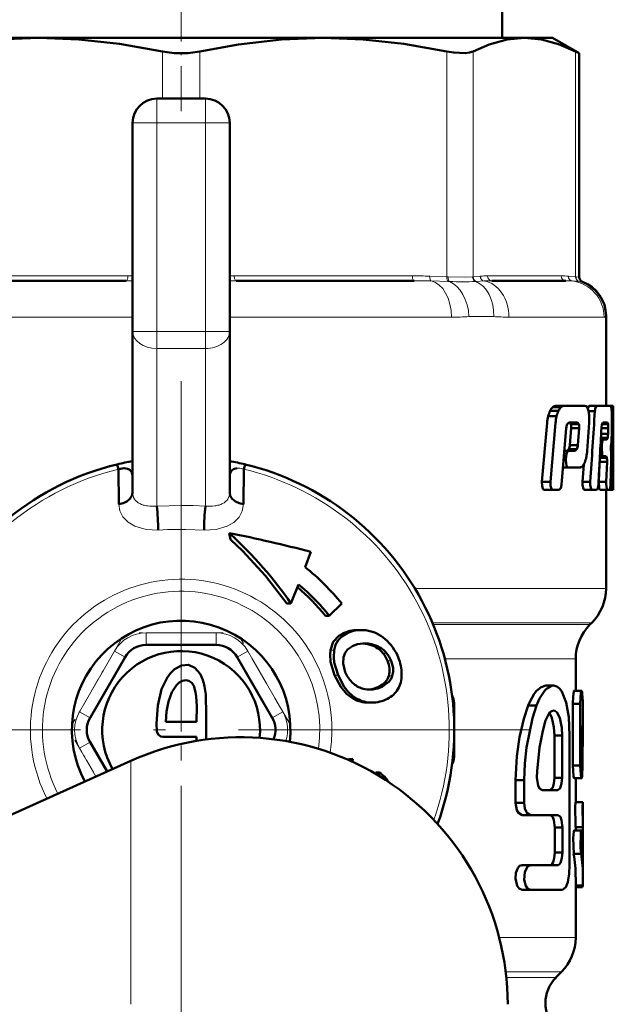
# Model space of a CAD drawing. Extents: x -1438 to 1837, y -1701 to 699.
# Tile 83 of 90: x 1779 to 1804, y -185 to -144. Entities that reach past the tile are written whole.
import ezdxf

# ---------------------------------------------------------------- set-up
doc = ezdxf.new("R2010")
doc.units = 0
doc.linetypes.add('DASHDOT', pattern=[18.5, 12, -3, 0.5, -3])

msp = doc.modelspace()

# ---------------------------------------------------------------- linework, layer by layer
at = {"color": 7, "linetype": 'DASHDOT', "lineweight": 18, "ltscale": 0.153835}
msp.add_line((1785.979, -148.065), (1785.979, -141.911), dxfattribs=at)
at = {"color": 7, "lineweight": 50}
for p, q in [((1799.199, -145.052), (1799.199, -143.552)), ((1771.843, -145.052), (1780.123, -145.052)), ((1780.123, -145.052), (1791.833, -145.052)), ((1791.833, -145.052), (1800.114, -145.052)), ((1800.114, -145.052), (1801.278, -145.052)), ((1801.278, -145.052), (1802.374, -145.685)), ((1802.374, -145.685), (1802.222, -145.607)), ((1802.374, -154.907), (1802.374, -145.685)), ((1784.979, -147.552), (1786.979, -147.552)), ((1783.979, -157.138), (1783.979, -148.552)), ((1787.979, -148.552), (1787.979, -157.138)), ((1783.713, -155.052), (1776.38, -155.052)), ((1795.577, -155.052), (1788.244, -155.052)), ((1801.817, -155.052), (1798.78, -155.052)), ((1803.479, -156.499), (1803.479, -160.208)), ((1783.979, -163.781), (1783.979, -157.138)), ((1787.979, -163.781), (1787.979, -157.138)), ((1801.176, -160.411), (1801.52, -160.411)), ((1801.281, -160.262), (1801.623, -160.262)), ((1801.393, -160.208), (1801.733, -160.208)), ((1801.733, -160.208), (1802.604, -160.208)), ((1802.778, -160.208), (1802.719, -160.314)), ((1802.756, -160.422), (1803.019, -160.422)), ((1802.778, -160.208), (1803.09, -160.208)), ((1803.09, -160.208), (1803.664, -160.208)), ((1803.477, -160.208), (1803.777, -160.208)), ((1803.479, -160.208), (1803.686, -160.208)), ((1803.693, -160.263), (1803.663, -160.208)), ((1803.713, -160.422), (1803.771, -160.422)), ((1803.777, -160.208), (1803.778, -160.208)), ((1803.778, -160.208), (1803.778, -163.541)), ((1801.051, -160.899), (1800.835, -163.33)), ((1801.096, -160.629), (1801.442, -160.629)), ((1801.398, -160.899), (1801.187, -163.33)), ((1801.881, -160.964), (1801.951, -160.897)), ((1801.951, -160.897), (1802.303, -160.897)), ((1801.976, -160.897), (1802.032, -160.964)), ((1802.032, -160.964), (1802.359, -160.964)), ((1802.303, -160.897), (1802.359, -160.964)), ((1802.705, -162.052), (1802.787, -160.899)), ((1803.309, -160.964), (1803.565, -160.964)), ((1803.348, -160.897), (1803.54, -160.897)), ((1803.54, -160.897), (1803.566, -160.964)), ((1803.711, -161.416), (1803.722, -160.899)), ((1801.644, -163.452), (1801.841, -161.128)), ((1802.043, -161.129), (1801.988, -161.822)), ((1802.043, -161.129), (1802.37, -161.129)), ((1802.37, -161.129), (1802.315, -161.822)), ((1803.276, -161.361), (1803.562, -161.361)), ((1803.288, -161.129), (1803.57, -161.129)), ((1803.57, -161.129), (1803.562, -161.361)), ((1803.264, -161.592), (1803.366, -161.592)), ((1803.268, -161.525), (1803.545, -161.525)), ((1803.366, -161.592), (1803.514, -161.592)), ((1803.683, -161.882), (1803.699, -161.706)), ((1801.763, -162.054), (1801.935, -162.054)), ((1801.949, -161.987), (1801.881, -162.054)), ((1801.935, -162.054), (1802.21, -162.054)), ((1801.949, -161.987), (1802.277, -161.987)), ((1801.988, -161.822), (1802.315, -161.822)), ((1802.277, -161.987), (1802.21, -162.054)), ((1803.245, -161.946), (1803.301, -161.946)), ((1803.253, -161.805), (1803.308, -161.805)), ((1803.308, -161.805), (1803.301, -161.946)), ((1803.689, -162.163), (1803.681, -162.003)), ((1801.733, -162.409), (1801.824, -162.409)), ((1801.745, -162.269), (1801.836, -162.269)), ((1801.836, -162.269), (1801.824, -162.409)), ((1803.215, -162.512), (1803.182, -163.331)), ((1803.215, -162.495), (1803.215, -162.512)), ((1803.215, -162.512), (1803.519, -162.512)), ((1803.224, -162.348), (1803.514, -162.348)), ((1803.227, -162.281), (1803.359, -162.281)), ((1803.359, -162.281), (1803.486, -162.281)), ((1803.486, -162.281), (1803.515, -162.348)), ((1803.519, -162.512), (1803.487, -163.331)), ((1803.664, -163.452), (1803.689, -162.453)), ((1783.346, -162.614), (1783.394, -162.814)), ((1783.41, -164.258), (1783.394, -162.814)), ((1788.563, -162.814), (1788.524, -162.801)), ((1788.563, -162.814), (1788.547, -164.258)), ((1788.563, -162.814), (1788.611, -162.614)), ((1801.704, -162.743), (1801.923, -162.743)), ((1801.923, -162.743), (1802.413, -162.743)), ((1802.561, -162.623), (1802.512, -163.331)), ((1783.978, -163.075), (1783.978, -163.082)), ((1787.979, -163.074), (1787.979, -163.082)), ((1800.835, -163.33), (1801.187, -163.33)), ((1802.512, -163.331), (1802.83, -163.331)), ((1803.182, -163.331), (1803.487, -163.331)), ((1803.668, -163.331), (1803.739, -163.331)), ((1800.939, -163.666), (1801.289, -163.666)), ((1801.289, -163.666), (1801.543, -163.666)), ((1802.592, -163.666), (1802.908, -163.666)), ((1802.908, -163.666), (1803.093, -163.666)), ((1803.229, -163.666), (1803.533, -163.666)), ((1803.479, -163.666), (1803.479, -167.723)), ((1803.533, -163.666), (1803.632, -163.666)), ((1803.632, -163.666), (1803.755, -163.666)), ((1803.755, -163.666), (1803.777, -163.666)), ((1803.777, -163.666), (1803.779, -163.541)), ((1787.961, -165.444), (1787.959, -165.446)), ((1787.959, -165.446), (1788.008, -165.705)), ((1791.084, -166.846), (1791.324, -166.219)), ((1790.809, -167.556), (1790.5, -168.34)), ((1790.325, -168.34), (1790.5, -168.34)), ((1792.594, -168.352), (1792.081, -168.852)), ((1792.081, -168.852), (1791.919, -168.852)), ((1793.251, -169.438), (1793.405, -169.438)), ((1802.814, -169.216), (1802.893, -169.138)), ((1787.422, -170.052), (1784.535, -170.052)), ((1793.466, -169.995), (1793.555, -169.992)), ((1783.669, -170.552), (1782.226, -173.052)), ((1789.731, -173.052), (1788.288, -170.552)), ((1802.229, -170.63), (1802.229, -171.937)), ((1793.663, -171.89), (1793.712, -171.885)), ((1793.712, -171.885), (1793.732, -171.882)), ((1793.878, -171.883), (1793.858, -171.885)), ((1800.998, -171.728), (1801.322, -171.728)), ((1802.168, -171.937), (1802.469, -171.937)), ((1793.687, -172.428), (1793.832, -172.428)), ((1797.229, -172.552), (1797.229, -174.552)), ((1800.276, -172.549), (1800.617, -172.549)), ((1802.115, -172.482), (1802.115, -175.012)), ((1802.115, -172.482), (1802.417, -172.482)), ((1802.417, -172.482), (1802.417, -175.012)), ((1802.528, -172.683), (1802.528, -173.912)), ((1785.347, -173.213), (1786.617, -173.213)), ((1802.505, -175.012), (1802.505, -173.39)), ((1785.223, -173.84), (1786.616, -173.84)), ((1786.616, -173.84), (1786.616, -174.002)), ((1801.353, -173.78), (1801.67, -173.78)), ((1801.353, -175.524), (1801.353, -173.78)), ((1801.67, -175.524), (1801.67, -173.78)), ((1801.978, -179.115), (1801.978, -173.78)), ((1782.226, -174.052), (1782.927, -175.266)), ((1792.816, -174.765), (1792.899, -174.75)), ((1792.899, -174.75), (1793.044, -174.75)), ((1793.036, -174.863), (1793.044, -174.75)), ((1770.017, -181.087), (1783.907, -174.824)), ((1802.115, -175.012), (1802.417, -175.012)), ((1793.982, -175.357), (1793.994, -175.308)), ((1793.994, -175.308), (1794.14, -175.308)), ((1794.109, -175.432), (1794.14, -175.308)), ((1801.353, -175.524), (1801.67, -175.524)), ((1802.169, -175.544), (1802.47, -175.544)), ((1802.229, -175.544), (1802.229, -176.526)), ((1799.751, -175.627), (1799.751, -176.55)), ((1799.751, -175.627), (1800.104, -175.627)), ((1800.104, -175.627), (1800.104, -176.55)), ((1800.859, -176.037), (1801.5, -176.037)), ((1799.751, -176.55), (1800.104, -176.55)), ((1802.226, -176.526), (1802.526, -176.526)), ((1802.526, -176.526), (1802.528, -176.526)), ((1802.528, -176.526), (1802.528, -177.553)), ((1800.021, -177.063), (1800.367, -177.063)), ((1800.367, -177.063), (1801.509, -177.063)), ((1801.365, -177.576), (1801.365, -178.602)), ((1801.365, -177.576), (1801.681, -177.576)), ((1801.681, -177.576), (1801.681, -178.602)), ((1802.226, -177.553), (1802.526, -177.553)), ((1802.229, -177.553), (1802.229, -177.688)), ((1802.528, -177.553), (1802.525, -177.759)), ((1802.528, -177.553), (1802.526, -177.553)), ((1802.169, -177.688), (1802.47, -177.688)), ((1802.49, -177.759), (1802.525, -177.759)), ((1802.525, -177.759), (1802.525, -178.232)), ((1801.365, -178.602), (1801.681, -178.602)), ((1802.146, -178.649), (1802.448, -178.649)), ((1802.528, -178.423), (1802.528, -179.616)), ((1800.021, -179.115), (1800.367, -179.115)), ((1800.367, -179.115), (1801.509, -179.115)), ((1802.229, -179.616), (1802.229, -182.102)), ((1802.229, -179.962), (1802.518, -179.962)), ((1802.229, -180.031), (1802.507, -180.031)), ((1800.021, -180.141), (1800.367, -180.141)), ((1800.367, -180.141), (1801.681, -180.141)), ((1801.418, -183.741), (1801.643, -183.516))]:
    msp.add_line(p, q, dxfattribs=at)
at = {"color": 7, "lineweight": 18}
for p, q in [((1785.213, -147.552), (1785.213, -145.607)), ((1786.744, -145.607), (1786.744, -147.552)), ((1796.923, -154.893), (1796.923, -145.607)), ((1798.006, -145.607), (1798.006, -154.893)), ((1802.222, -154.893), (1802.222, -145.607)), ((1784.979, -147.552), (1784.979, -148.552)), ((1786.979, -147.552), (1786.979, -148.552)), ((1783.979, -148.552), (1784.979, -148.552)), ((1784.979, -148.552), (1784.979, -157.138)), ((1786.979, -148.552), (1784.979, -148.552)), ((1786.979, -157.138), (1786.979, -148.552)), ((1786.979, -148.552), (1787.979, -148.552)), ((1776.457, -154.852), (1783.79, -154.852)), ((1783.79, -154.852), (1783.979, -154.853)), ((1787.979, -154.853), (1788.167, -154.852)), ((1788.167, -154.852), (1795.5, -154.852)), ((1796.215, -154.865), (1796.923, -154.893)), ((1796.923, -154.893), (1796.975, -154.895)), ((1797.983, -154.895), (1798.006, -154.893)), ((1798.006, -154.893), (1798.299, -154.865)), ((1798.595, -154.852), (1801.633, -154.852)), ((1801.928, -154.865), (1802.222, -154.893)), ((1802.222, -154.893), (1802.243, -154.895)), ((1802.243, -154.895), (1802.374, -154.907)), ((1783.979, -155.053), (1783.713, -155.052)), ((1788.244, -155.052), (1787.978, -155.053)), ((1796.972, -155.086), (1796.275, -155.063)), ((1797.029, -155.087), (1796.972, -155.086)), ((1798.144, -155.086), (1798.117, -155.087)), ((1798.465, -155.063), (1798.144, -155.086)), ((1802.354, -155.086), (1802.089, -155.063)), ((1802.375, -155.087), (1802.354, -155.086)), ((1802.504, -155.094), (1802.375, -155.087)), ((1803.479, -156.499), (1803.464, -156.526)), ((1774.845, -156.552), (1783.979, -156.552)), ((1787.979, -156.552), (1797.112, -156.552)), ((1798.852, -156.526), (1797.833, -156.526)), ((1799.48, -156.552), (1803.398, -156.552)), ((1783.979, -157.138), (1784.979, -157.138)), ((1784.979, -157.138), (1786.979, -157.138)), ((1784.979, -157.138), (1784.979, -157.845)), ((1786.979, -157.138), (1786.979, -157.845)), ((1786.979, -157.138), (1787.979, -157.138)), ((1784.979, -164.333), (1784.979, -157.845)), ((1786.979, -157.845), (1784.979, -157.845)), ((1786.979, -157.845), (1786.979, -164.333)), ((1784.979, -164.333), (1785.978, -164.305)), ((1786.478, -164.315), (1786.979, -164.333)), ((1795.602, -167.723), (1803.479, -167.723)), ((1796.326, -169.138), (1802.893, -169.138)), ((1796.359, -169.216), (1802.814, -169.216)), ((1784.535, -169.552), (1787.422, -169.552)), ((1784.535, -169.552), (1784.535, -170.052)), ((1787.422, -169.552), (1787.422, -170.052)), ((1792.619, -169.588), (1792.774, -169.588)), ((1781.793, -172.802), (1783.236, -170.302)), ((1783.236, -170.302), (1783.669, -170.552)), ((1788.721, -170.302), (1788.288, -170.552)), ((1788.721, -170.302), (1790.164, -172.802)), ((1792.127, -170.267), (1792.28, -170.267)), ((1793.666, -170.02), (1793.817, -170.02)), ((1794.005, -170.151), (1794.156, -170.151)), ((1794.291, -170.388), (1794.44, -170.388)), ((1794.481, -170.702), (1794.629, -170.702)), ((1796.843, -170.63), (1802.229, -170.63)), ((1792.294, -171.292), (1792.443, -171.292)), ((1794.529, -171.321), (1794.675, -171.321)), ((1793.712, -171.885), (1793.858, -171.885)), ((1794.127, -171.77), (1794.273, -171.77)), ((1793.22, -172.269), (1793.074, -172.269)), ((1797.184, -172.552), (1797.229, -172.552)), ((1781.793, -172.802), (1782.226, -173.052)), ((1790.164, -172.802), (1789.731, -173.052)), ((1782.226, -174.052), (1781.793, -174.302)), ((1782.469, -175.473), (1781.793, -174.302)), ((1797.184, -174.552), (1797.229, -174.552)), ((1783.907, -174.824), (1783.907, -184.852)), ((1799.079, -182.102), (1802.229, -182.102)), ((1801.643, -183.516), (1799.347, -183.516)), ((1799.372, -183.741), (1801.418, -183.741))]:
    msp.add_line(p, q, dxfattribs=at)
at = {"color": 7, "linetype": 'DASHDOT', "lineweight": 18, "ltscale": 0.257574}
msp.add_line((1784.979, -157.996), (1784.979, -147.693), dxfattribs=at)
at = {"color": 7, "linetype": 'DASHDOT', "lineweight": 18, "ltscale": 0.257589}
msp.add_line((1786.979, -147.693), (1786.979, -157.997), dxfattribs=at)
at = {"color": 7, "linetype": 'DASHDOT', "lineweight": 18, "ltscale": 0.060001}
for p, q in [((1784.778, -148.552), (1787.178, -148.552)), ((1784.778, -157.138), (1787.178, -157.138))]:
    msp.add_line(p, q, dxfattribs=at)
at = {"color": 7, "linetype": 'DASHDOT', "lineweight": 18}
for p, q in [((1785.979, -159.193), (1785.979, -187.91)), ((1800.337, -173.552), (1771.62, -173.552))]:
    msp.add_line(p, q, dxfattribs=at)
at = {"color": 7, "linetype": 'DASHDOT', "lineweight": 18, "ltscale": 0.002353}
msp.add_line((1785.979, -169.224), (1785.979, -169.13), dxfattribs=at)
at = {"color": 7, "linetype": 'DASHDOT', "lineweight": 18, "ltscale": 0.344155}
msp.add_line((1785.979, -169.483), (1785.979, -183.249), dxfattribs=at)
at = {"color": 7, "linetype": 'DASHDOT', "lineweight": 18, "ltscale": 0.099592}
for p, q in [((1783.51, -169.827), (1781.518, -173.277)), ((1790.438, -173.277), (1788.447, -169.827))]:
    msp.add_line(p, q, dxfattribs=at)
at = {"color": 7, "linetype": 'DASHDOT', "lineweight": 18, "ltscale": 0.086618}
msp.add_line((1787.711, -169.552), (1784.246, -169.552), dxfattribs=at)
at = {"color": 7, "linetype": 'DASHDOT', "lineweight": 18, "ltscale": 0.047054}
msp.add_line((1781.606, -173.979), (1782.547, -175.608), dxfattribs=at)
at = {"color": 7, "lineweight": 50}
for points in [[(1780.123, -145.052), (1778.402, -145.117), (1776.632, -145.317), (1775.034, -145.607)], [(1785.213, -145.607), (1783.444, -145.293), (1781.763, -145.111), (1780.123, -145.052)], [(1791.833, -145.052), (1790.112, -145.117), (1788.342, -145.317), (1786.744, -145.607)], [(1796.923, -145.607), (1795.155, -145.293), (1793.474, -145.111), (1791.833, -145.052)], [(1800.114, -145.052), (1799.401, -145.117), (1798.668, -145.317), (1798.006, -145.607)], [(1802.222, -145.607), (1801.523, -145.304), (1800.82, -145.116), (1800.114, -145.052)], [(1798.006, -145.607), (1797.861, -145.657), (1797.677, -145.682), (1797.207, -145.657), (1796.923, -145.607)], [(1803.09, -160.208), (1803.045, -160.269), (1803.019, -160.422)], [(1803.289, -161.111), (1803.308, -160.968), (1803.348, -160.897)], [(1803.366, -161.592), (1803.33, -161.652), (1803.308, -161.805)], [(1803.545, -161.525), (1803.533, -161.568), (1803.526, -161.583), (1803.513, -161.592)], [(1801.935, -162.054), (1801.869, -162.12), (1801.836, -162.269)], [(1803.301, -161.946), (1803.32, -162.214), (1803.337, -162.26), (1803.359, -162.281)], [(1801.824, -162.409), (1801.832, -162.586), (1801.853, -162.666), (1801.881, -162.717), (1801.923, -162.743)], [(1783.394, -162.814), (1783.632, -162.771), (1783.764, -162.794), (1783.862, -162.844), (1783.949, -162.95), (1783.978, -163.075)], [(1800.835, -163.33), (1800.842, -163.504), (1800.878, -163.617), (1800.899, -163.646), (1800.939, -163.666)], [(1801.187, -163.33), (1801.194, -163.505), (1801.229, -163.616), (1801.25, -163.645), (1801.289, -163.666)], [(1802.512, -163.331), (1802.514, -163.472), (1802.551, -163.627), (1802.566, -163.651), (1802.592, -163.666)], [(1802.83, -163.331), (1802.831, -163.472), (1802.867, -163.626), (1802.882, -163.65), (1802.908, -163.666)], [(1803.182, -163.331), (1803.199, -163.605), (1803.229, -163.666)], [(1803.487, -163.331), (1803.487, -163.428), (1803.51, -163.628), (1803.522, -163.657), (1803.533, -163.666)], [(1803.739, -163.331), (1803.747, -163.63), (1803.751, -163.656), (1803.755, -163.666)], [(1783.41, -164.258), (1783.584, -164.218), (1783.746, -164.143), (1783.871, -164.039), (1783.953, -163.911), (1783.979, -163.789)], [(1788.547, -164.258), (1788.373, -164.218), (1788.211, -164.143), (1788.086, -164.039), (1788.004, -163.911), (1787.978, -163.789)], [(1801.543, -163.666), (1801.611, -163.598), (1801.644, -163.452)], [(1803.093, -163.666), (1803.138, -163.605), (1803.162, -163.452)], [(1803.632, -163.666), (1803.663, -163.492), (1803.665, -163.452)], [(1790.325, -168.34), (1789.447, -167.205), (1788.502, -166.181), (1788.008, -165.705)], [(1792.127, -170.267), (1792.244, -169.928), (1792.471, -169.678), (1792.619, -169.588)], [(1792.28, -170.267), (1792.341, -170.045), (1792.448, -169.854), (1792.593, -169.703), (1792.774, -169.588)], [(1792.294, -171.292), (1792.132, -170.75), (1792.11, -170.452), (1792.127, -170.267)], [(1792.443, -171.292), (1792.287, -170.773), (1792.264, -170.563), (1792.28, -170.267)], [(1792.668, -170.549), (1792.735, -170.373), (1792.833, -170.242), (1793.03, -170.103)], [(1792.739, -171.169), (1792.651, -170.82), (1792.668, -170.549)], [(1794.629, -170.702), (1794.705, -171), (1794.706, -171.157), (1794.676, -171.321)], [(1786.756, -171.242), (1786.545, -170.995), (1786.28, -170.876), (1785.987, -170.898), (1785.701, -171.055), (1785.543, -171.209), (1785.401, -171.4), (1785.174, -171.873), (1785.012, -172.545), (1784.961, -173.293)], [(1786.172, -171.503), (1786.028, -171.526), (1785.9, -171.593), (1785.782, -171.703), (1785.599, -171.995)], [(1786.617, -173.213), (1786.627, -172.568), (1786.604, -172.182), (1786.575, -171.995), (1786.495, -171.741), (1786.414, -171.614), (1786.302, -171.53), (1786.172, -171.503)], [(1793.074, -172.269), (1792.795, -172.069), (1792.552, -171.781), (1792.294, -171.292)], [(1793.22, -172.269), (1793.03, -172.145), (1792.858, -171.985), (1792.7, -171.782), (1792.443, -171.292)], [(1794.676, -171.321), (1794.625, -171.446), (1794.535, -171.577), (1794.273, -171.77)], [(1800.998, -171.728), (1800.805, -171.784), (1800.616, -171.938), (1800.514, -172.07), (1800.343, -172.398), (1800.276, -172.549)], [(1801.322, -171.728), (1801.244, -171.738), (1801.03, -171.858), (1800.955, -171.932), (1800.744, -172.262), (1800.617, -172.549)], [(1801.978, -173.78), (1801.941, -173.021), (1801.837, -172.422), (1801.659, -171.965), (1801.563, -171.84), (1801.448, -171.757), (1801.322, -171.728)], [(1785.599, -171.995), (1785.458, -172.38), (1785.379, -172.79), (1785.347, -173.213)], [(1802.168, -171.937), (1802.167, -171.937), (1802.163, -171.94), (1802.159, -171.947), (1802.152, -171.968), (1802.126, -172.169), (1802.115, -172.482)], [(1802.469, -171.937), (1802.467, -171.938), (1802.465, -171.939), (1802.462, -171.944), (1802.457, -171.958), (1802.446, -172.004), (1802.417, -172.482)], [(1802.49, -172.008), (1802.481, -171.958), (1802.476, -171.943), (1802.473, -171.939), (1802.472, -171.937), (1802.469, -171.937)], [(1800.276, -172.549), (1800.099, -173.096), (1799.92, -173.848), (1799.804, -174.63), (1799.751, -175.627)], [(1800.617, -172.549), (1800.452, -173.065), (1800.198, -174.274), (1800.128, -174.939), (1800.104, -175.627)], [(1801.316, -172.755), (1801.242, -172.773), (1801.17, -172.827), (1801.103, -172.912), (1800.99, -173.164)], [(1801.353, -173.78), (1801.334, -173.436), (1801.252, -173.051), (1801.15, -172.848)], [(1801.67, -173.78), (1801.654, -173.465), (1801.572, -173.053), (1801.448, -172.821), (1801.37, -172.765), (1801.316, -172.755)], [(1784.961, -173.293), (1784.984, -173.612), (1785.031, -173.74), (1785.137, -173.827), (1785.223, -173.84)], [(1800.99, -173.164), (1800.871, -173.586), (1800.732, -174.277), (1800.637, -175.251), (1800.629, -175.51)], [(1802.115, -175.012), (1802.141, -175.454), (1802.155, -175.521), (1802.161, -175.536), (1802.164, -175.541), (1802.167, -175.543), (1802.169, -175.544)], [(1802.417, -175.012), (1802.435, -175.388), (1802.453, -175.508), (1802.463, -175.538), (1802.466, -175.542), (1802.468, -175.543), (1802.47, -175.544)], [(1802.47, -175.544), (1802.471, -175.544), (1802.473, -175.543), (1802.475, -175.54), (1802.478, -175.532), (1802.492, -175.45), (1802.505, -175.012)], [(1800.629, -175.51), (1800.682, -175.848), (1800.757, -175.981), (1800.859, -176.037)], [(1801.18, -176.037), (1801.292, -175.921), (1801.334, -175.763), (1801.353, -175.524)], [(1801.5, -176.037), (1801.596, -175.951), (1801.651, -175.759), (1801.67, -175.524)], [(1799.751, -176.55), (1799.804, -176.852), (1799.868, -176.97), (1800.021, -177.063)], [(1800.104, -176.55), (1800.134, -176.785), (1800.216, -176.968), (1800.367, -177.063)], [(1802.226, -176.526), (1802.214, -176.73), (1802.218, -177.453), (1802.226, -177.553)], [(1802.526, -176.526), (1802.514, -176.73), (1802.518, -177.453), (1802.526, -177.553)], [(1801.196, -177.064), (1801.283, -177.14), (1801.333, -177.275), (1801.365, -177.576)], [(1801.509, -177.063), (1801.598, -177.133), (1801.649, -177.273), (1801.681, -177.576)], [(1802.169, -177.688), (1802.167, -177.688), (1802.166, -177.689), (1802.163, -177.693), (1802.159, -177.701), (1802.151, -177.731), (1802.123, -178.005), (1802.146, -178.649)], [(1802.47, -177.688), (1802.469, -177.688), (1802.467, -177.689), (1802.465, -177.691), (1802.461, -177.699), (1802.443, -177.786), (1802.425, -178.408), (1802.448, -178.649)], [(1802.49, -177.756), (1802.482, -177.708), (1802.477, -177.694), (1802.474, -177.689), (1802.472, -177.688), (1802.47, -177.688)], [(1801.365, -178.602), (1801.346, -178.838), (1801.301, -179.003), (1801.267, -179.064), (1801.238, -179.096), (1801.189, -179.115)], [(1801.681, -178.602), (1801.663, -178.838), (1801.61, -179.021), (1801.567, -179.086), (1801.509, -179.115)], [(1800.021, -179.115), (1799.921, -179.153), (1799.845, -179.242), (1799.77, -179.443), (1799.752, -179.673), (1799.823, -179.974), (1799.899, -180.084), (1800.021, -180.141)], [(1800.367, -179.115), (1800.248, -179.173), (1800.131, -179.406), (1800.109, -179.724), (1800.175, -179.976), (1800.249, -180.085), (1800.367, -180.141)], [(1801.681, -180.141), (1801.826, -180.027), (1801.902, -179.824), (1801.96, -179.481), (1801.978, -179.115)]]:
    msp.add_lwpolyline(points, dxfattribs=at)
at = {"color": 7, "lineweight": 18}
for points in [[(1796.975, -154.895), (1797.672, -154.906), (1797.983, -154.895)], [(1785.035, -165.32), (1784.536, -165.294), (1784.071, -165.157), (1783.795, -164.992), (1783.58, -164.77), (1783.455, -164.527), (1783.41, -164.258)], [(1788.547, -164.258), (1788.498, -164.538), (1788.362, -164.79), (1788.146, -165.004), (1787.874, -165.162), (1787.417, -165.295), (1786.922, -165.32)], [(1786.922, -165.32), (1786.167, -165.295), (1785.412, -165.3), (1785.035, -165.32)]]:
    msp.add_lwpolyline(points, dxfattribs=at)
at = {"color": 7, "lineweight": 50}
for centre, radius, start, end in [((1785.967, -141.957), 3.727, 258.3238, 270.1707), ((1785.989, -141.955), 3.729, 269.8321, 281.6725), ((1784.979, -148.552), 1, 90, 180), ((1786.979, -148.552), 1, 0, 90), ((1802.574, -154.907), 0.2, 180.0001, 249.4835), ((1801.979, -156.499), 1.5, 359.9834, 69.4823), ((1802.23, -160.92), 1.171, 154.2079, 165.6194), ((1801.69, -160.661), 0.571, 135.6429, 154.0272), ((1801.404, -160.371), 0.163, 93.6909, 138.2675), ((1802.594, -160.918), 1.188, 154.7161, 165.9308), ((1802.037, -160.657), 0.572, 136.3208, 154.5448), ((1801.744, -160.366), 0.158, 93.9134, 139.1034), ((1802.596, -160.314), 0.107, 28.887, 85.6361), ((1802.302, -160.514), 0.462, 12.8652, 32.9613), ((1801.562, -160.705), 1.226, 3.537, 13.8801), ((1288.046, -128.412), 515.966, 356.11952, 356.44322), ((1802.609, -160.476), 1.105, 3.3767, 11.1055), ((1799.645, -160.691), 4.077, 0.8723, 3.9467), ((1476.16, -158.177), 327.619, 359.09861, 359.60738), ((1807.004, -160.392), 3.233, 176.7474, 180.536), ((1802.586, -161.014), 1.539, 165.5109, 175.6995), ((1802.989, -161.018), 1.595, 165.9006, 175.7281), ((1802.346, -161.167), 0.507, 156.3492, 175.5227), ((1801.612, -161.074), 0.434, 352.6684, 14.6166), ((1801.939, -161.074), 0.434, 352.6684, 14.6166), ((1800.727, -160.763), 2.064, 356.2323, 3.7222), ((1802.617, -161.073), 0.955, 356.6451, 6.5567), ((1796.02, -160.763), 7.703, 358.9898, 0.9957), ((1373.329, -138.873), 430.535, 356.72722, 357.03931), ((1802.472, -161.331), 1.09, 349.7197, 358.4317), ((1797.332, -161.285), 6.381, 356.2144, 358.8262), ((1801.458, -161.785), 0.531, 337.5997, 355.9584), ((1801.785, -161.785), 0.532, 337.6203, 355.9573), ((1800.834, -161.931), 1.875, 347.9871, 356.3113), ((1804.381, -161.951), 0.702, 174.3847, 184.2446), ((1797.763, -162.313), 5.928, 358.6427, 1.4527), ((1786.048, -173.879), 11.584, 100.2895, 103.4877), ((1785.909, -173.878), 11.584, 76.512, 79.7106), ((1802.101, -162.344), 0.537, 320.2641, 338.6513), ((1801.417, -162.064), 1.276, 338.1164, 348.3983), ((1802.633, -162.458), 0.888, 356.4864, 7.0833), ((1785.979, -173.552), 11.25, 103.5334, 205.8397), ((1788.301, -163.083), 0.322, 156.4258, 178.4255), ((1788.266, -163.075), 0.287, 126.1882, 155.079), ((1788.317, -163.153), 0.38, 96.3363, 125.445), ((1785.979, -173.552), 11.25, 339.8701, 76.4663), ((1802.402, -162.606), 0.137, 274.5225, 323.8495), ((1774.389, -165.433), 10.647, 0.6083, 5.9289), ((1797.568, -165.433), 10.647, 174.0711, 179.3917), ((1776.76, -221.688), 57.349, 75.28814, 78.73682), ((1784.872, -174.587), 9.926, 38.9185, 51.2514), ((1785.007, -174.442), 8.889, 38.9605, 49.6331), ((1785.095, -174.439), 8.945, 38.6505, 50.3021), ((1801.479, -167.723), 2, 315, 360), ((1785.979, -173.552), 4.5, 353.7767, 208.1989), ((1793.246, -170.825), 1.388, 89.8049, 116.8945), ((1793.401, -170.824), 1.386, 89.8199, 116.9068), ((1793.403, -170.986), 1.548, 83.1896, 89.9391), ((1793.406, -170.893), 1.456, 48.039, 82.874), ((1804.229, -170.63), 2, 134.9997, 180), ((1793.104, -171.292), 1.956, 22.0116, 49.2527), ((1785.979, -173.552), 3.25, 354.2072, 209.7144), ((1784.535, -171.052), 1, 90, 150), ((1787.422, -171.052), 1, 30, 90), ((1793.498, -171.077), 1.082, 91.6751, 115.6658), ((1793.401, -171.258), 1.265, 77.9335, 86.4613), ((1793.558, -171.208), 1.216, 77.6898, 90.1269), ((1793.416, -171.169), 1.176, 59.9266, 77.7321), ((1793.568, -171.167), 1.174, 59.9339, 77.727), ((1793.486, -171.067), 1.053, 40.1441, 60.4387), ((1793.615, -171.091), 1.084, 40.4135, 60.0733), ((1793.402, -171.143), 1.166, 22.2309, 40.3342), ((1793.543, -171.142), 1.172, 22.0731, 40.0674), ((1793.226, -171.271), 1.835, 0.0629, 22.8541), ((1785.281, -172.062), 1.688, 10.382, 29.0822), ((1793.902, -170.717), 1.246, 201.2561, 223.9844), ((1783.632, -172.386), 3.37, 359.3319, 10.7474), ((1793.757, -170.845), 1.053, 224.4386, 249.6003), ((1793.734, -170.897), 0.996, 249.7853, 269.7701), ((1793.734, -170.842), 1.051, 269.7984, 276.7618), ((1793.591, -170.62), 1.27, 276.3851, 294.9962), ((1793.742, -170.64), 1.249, 276.2224, 295.1647), ((1794.051, -171.373), 0.99, 295.6907, 329.4421), ((1793.698, -171.133), 1.296, 241.2432, 269.5101), ((1793.843, -171.134), 1.295, 241.2307, 269.4997), ((1793.805, -170.961), 1.468, 271.0677, 297.3823), ((1796.229, -172.552), 1, 0, 24.3599), ((1796.693, -172.68), 5.836, 359.9746, 6.6168), ((1700.255, -173.469), 86.752, 359.68607, 0.68916), ((1783.092, -173.552), 1, 150, 210), ((1788.865, -173.552), 1, 337.3885, 30), ((1796.674, -173.909), 5.854, 359.9878, 5.0834), ((1788.428, -184.852), 11, 0, 114.2687), ((1796.472, -173.91), 6.057, 354.9942, 359.9994), ((1793.198, -175.814), 1.076, 98.2184, 107.6652), ((1796.229, -174.552), 1, 335.6404, 360), ((1796.848, -178.424), 5.681, 0.012, 6.7574), ((1796.479, -179.62), 5.749, 0.0393, 9.7196), ((1796.676, -179.62), 5.853, 0.0375, 9.545), ((1796.75, -179.616), 5.779, 356.5703, 0.0036), ((1802.35, -179.975), 0.167, 340.3643, 4.5239), ((1800.229, -182.102), 2, 315.0008, 0), ((1802.479, -184.802), 1.5, 135, 225)]:
    msp.add_arc(centre, radius, start, end, dxfattribs=at)
at = {"color": 7, "lineweight": 18}
for centre, radius, start, end in [((1795.532, -173.032), 18.18, 87.8492, 90.1014), ((1798.185, -154.898), 0.202, 179.146, 250.0117), ((1798.208, -154.895), 0.202, 179.4931, 251.3624), ((1798.582, -157.98), 3.128, 89.7592, 95.1871), ((1798.498, -154.868), 0.199, 178.9568, 260.2398), ((1801.646, -157.98), 3.128, 84.8129, 90.2408), ((1802.121, -154.875), 0.192, 176.9441, 260.3111), ((1802.417, -154.902), 0.195, 177.3928, 251.1552), ((1802.439, -154.903), 0.196, 177.9231, 250.7989), ((1795.609, -174.705), 19.653, 88.0571, 90.0949), ((1797.6, -133.089), 22.005, 268.5123, 271.3456), ((1798.766, -159.073), 4.021, 89.8056, 94.2976), ((1801.83, -158.012), 2.96, 84.9931, 90.2535), ((1801.962, -156.531), 1.502, 0.216, 74.0228), ((1797.155, -147.617), 8.935, 269.7295, 274.3536), ((1799.46, -149.395), 7.157, 265.1242, 270.157), ((1803.408, -156.479), 0.0729, 262.143, 319.7781), ((1785.979, -173.552), 11.045, 103.5334, 205.8689), ((1788.338, -163.359), 0.588, 71.5745, 96.1847), ((1785.979, -173.552), 11.045, 340.4084, 76.4664), ((1784.451, -163.786), 0.472, 179.4074, 212.8002), ((1787.506, -163.786), 0.472, 327.2015, 0.5923), ((1784.519, -163.725), 0.563, 214.2454, 243.5991), ((1787.438, -163.725), 0.563, 296.4023, 325.7524), ((1784.663, -163.467), 0.858, 242.6509, 253.4953), ((1784.747, -163.19), 1.148, 253.3736, 262.1989), ((1784.808, -162.699), 1.643, 262.413, 275.9389), ((1785.915, -178.957), 14.652, 87.7959, 89.7516), ((1787.149, -162.706), 1.636, 264.0327, 277.6176), ((1787.21, -163.19), 1.148, 277.7999, 286.6272), ((1787.294, -163.467), 0.858, 286.5016, 297.3521), ((1785.979, -173.552), 6.209, 0, 207.1159), ((1785.979, -173.552), 5.714, 352.163, 207.3628), ((1784.535, -171.052), 1.5, 90, 150), ((1787.422, -171.052), 1.5, 30, 90), ((1783.092, -173.552), 1.5, 150, 210), ((1788.865, -173.552), 1.5, 342.1693, 30), ((1785.979, -173.552), 6.209, 351.3222, 0)]:
    msp.add_arc(centre, radius, start, end, dxfattribs=at)
for centre, major_axis, ratio, start_param, end_param in [((1783.713, -154.852), (0, 0.2), 0.382683, 3.141593, 4.712389), ((1788.244, -154.852), (0, 0.2), 0.382683, 1.570796, 3.141593), ((1795.577, -154.852), (0, 0.2), 0.382683, 1.570796, 3.141593), ((1796.291, -154.865), (-0.008, -0.2), 0.382432, 4.727401, 6.180277), ((1797, -154.893), (-0.008, -0.2), 0.382405, 4.728189, 6.02769), ((1797.057, -154.895), (-0.007, -0.2), 0.408466, 4.725748, 6.010898), ((1798.78, -154.852), (0, -0.2), 0.92388, 4.712389, 6.283185), ((1801.817, -154.852), (0, -0.2), 0.92388, 4.712389, 6.283185), ((1796.158, -156.552), (0, 1.5), 0.636223, 4.712389, 6.159843), ((1796.817, -156.526), (0.132, -1.494), 0.675962, 1.511122, 2.801999), ((1797.748, -156.526), (-0.143, -1.493), 0.734075, 1.64114, 2.932016), ((1798.323, -156.552), (0, 1.5), 0.771505, 4.712389, 6.159843), ((1801.905, -156.552), (0, 1.5), 0.995414, 4.712389, 6.159843), ((1784.979, -157.138), (-1, 0), 0.707107, 0, 1.570796), ((1786.979, -157.138), (-1, 0), 0.707107, 1.570796, 3.141593)]:
    msp.add_ellipse(centre, major_axis=major_axis, ratio=ratio, start_param=start_param, end_param=end_param, dxfattribs=at)
at = {"color": 7, "lineweight": 50}
for centre, major_axis, ratio, start_param, end_param in [((1655.156, -209.266), (137.224, 36.892), 0.297071, 0.104015, 0.186751), ((1760.006, -166.29), (34.547, -4.917), 0.155338, 6.261624, 6.373575), ((1781.325, -164.091), (13.145, -7.371), 0.206846, 6.142739, 6.331901), ((1784.643, -165.583), (10.253, -6.307), 0.293085, 0.004383, 0.175188), ((1784.666, -178.15), (9.92, 2.275), 0.262595, 0.07413, 0.246537)]:
    msp.add_ellipse(centre, major_axis=major_axis, ratio=ratio, start_param=start_param, end_param=end_param, dxfattribs=at)

doc.saveas('drawing.dxf')
